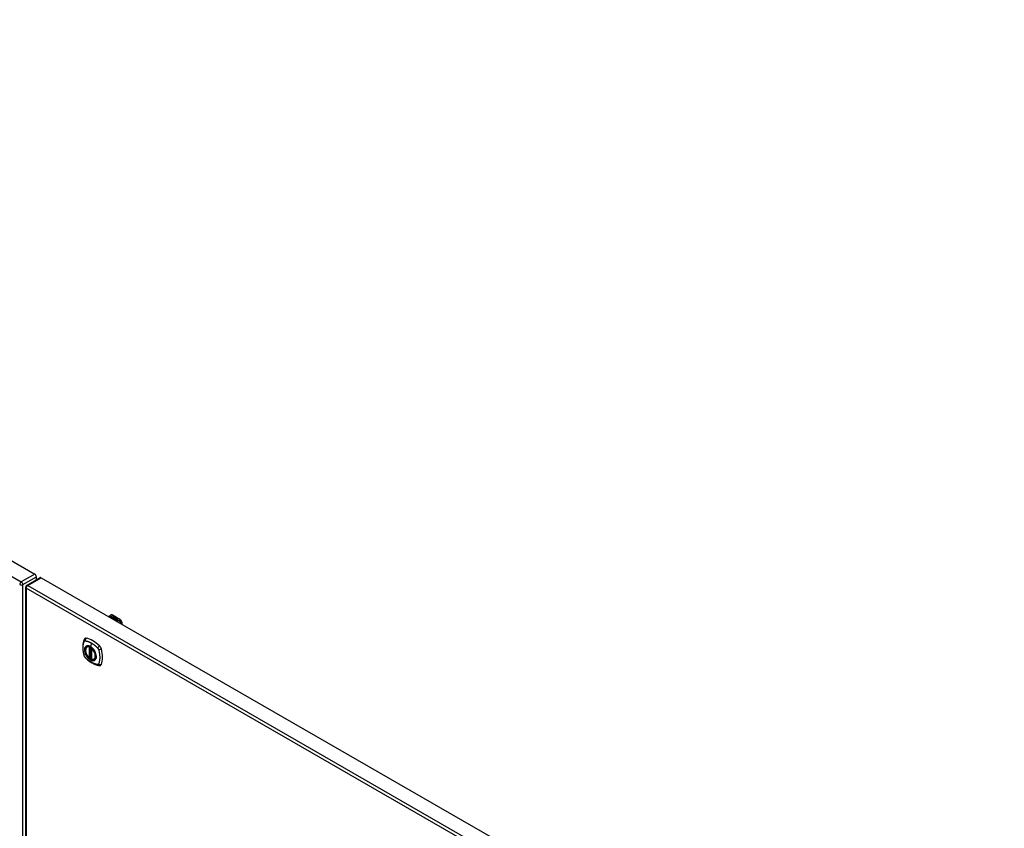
# Model space of a CAD drawing. Header units: inches. Extents: x 17 to 570, y 51 to 268.
# Tile 216 of 216: x 526 to 569, y 232 to 267. Entities that reach past the tile are written whole.
import ezdxf

# ---------------------------------------------------------------- set-up
doc = ezdxf.new("R2010")
doc.units = ezdxf.units.IN
doc.header["$MEASUREMENT"] = 0
doc.layers.add('Visible Edges(ANSI)', color=7, linetype='Continuous', lineweight=25)
doc.layers.add('Visible Tangent Edges(ANSI)', color=7, linetype='Continuous', lineweight=25)

msp = doc.modelspace()

# ---------------------------------------------------------------- linework, layer by layer
at = {"layer": 'Visible Edges(ANSI)'}
for p, q in [((484.708, 267.449), (526.855, 243.178)), ((526.495, 242.682), (527.085, 243.022)), ((526.925, 242.93), (526.925, 243.057)), ((527.134, 243.017), (569.282, 218.746)), ((526.445, 242.596), (526.445, 206.853)), ((530.133, 241.357), (530.173, 241.38)), ((530.264, 241.284), (530.302, 241.305)), ((530.302, 241.304), (530.266, 241.283)), ((530.316, 241.298), (530.278, 241.276)), ((530.28, 241.274), (530.318, 241.296)), ((530.318, 241.295), (530.282, 241.274)), ((530.291, 241.373), (530.555, 241.22)), ((530.292, 241.324), (530.311, 241.332)), ((530.311, 241.33), (530.292, 241.323)), ((530.337, 241.291), (530.294, 241.266)), ((530.295, 241.317), (530.295, 241.316)), ((530.296, 241.265), (530.343, 241.292)), ((530.317, 241.328), (530.298, 241.32)), ((530.341, 241.289), (530.298, 241.264)), ((530.302, 241.305), (530.302, 241.304)), ((530.304, 241.315), (530.304, 241.313)), ((530.304, 241.313), (530.304, 241.311)), ((530.314, 241.302), (530.31, 241.301)), ((530.31, 241.301), (530.316, 241.298)), ((530.31, 241.301), (530.31, 241.299)), ((530.315, 241.297), (530.31, 241.299)), ((530.311, 241.332), (530.317, 241.328)), ((530.311, 241.332), (530.311, 241.33)), ((530.316, 241.327), (530.311, 241.33)), ((530.311, 241.308), (530.311, 241.307)), ((530.314, 241.318), (530.327, 241.323)), ((530.327, 241.321), (530.314, 241.316)), ((530.333, 241.319), (530.314, 241.311)), ((530.314, 241.318), (530.314, 241.316)), ((530.314, 241.301), (530.318, 241.303)), ((530.319, 241.298), (530.314, 241.301)), ((530.318, 241.301), (530.315, 241.3)), ((530.318, 241.303), (530.317, 241.304)), ((530.318, 241.303), (530.318, 241.301)), ((530.318, 241.296), (530.329, 241.29)), ((530.318, 241.296), (530.318, 241.295)), ((530.329, 241.289), (530.318, 241.295)), ((530.349, 241.31), (530.319, 241.298)), ((530.322, 241.296), (530.346, 241.297)), ((530.329, 241.292), (530.322, 241.296)), ((530.346, 241.295), (530.324, 241.295)), ((530.327, 241.323), (530.333, 241.319)), ((530.327, 241.323), (530.327, 241.321)), ((530.332, 241.318), (530.327, 241.321)), ((530.344, 241.293), (530.329, 241.292)), ((530.329, 241.29), (530.337, 241.291)), ((530.329, 241.29), (530.329, 241.289)), ((530.334, 241.289), (530.329, 241.289)), ((530.33, 241.308), (530.343, 241.313)), ((530.343, 241.312), (530.33, 241.307)), ((530.343, 241.292), (530.338, 241.285)), ((530.34, 241.285), (530.345, 241.292)), ((530.345, 241.291), (530.341, 241.285)), ((530.343, 241.313), (530.349, 241.31)), ((530.343, 241.313), (530.343, 241.312)), ((530.348, 241.309), (530.343, 241.312)), ((530.345, 241.292), (530.344, 241.293)), ((530.345, 241.292), (530.345, 241.291)), ((530.346, 241.297), (530.352, 241.308)), ((530.352, 241.306), (530.346, 241.295)), ((530.346, 241.297), (530.346, 241.295)), ((530.354, 241.292), (530.348, 241.281)), ((530.352, 241.308), (530.36, 241.304)), ((530.352, 241.308), (530.352, 241.306)), ((530.359, 241.302), (530.352, 241.306)), ((530.36, 241.304), (530.354, 241.296)), ((530.354, 241.296), (530.356, 241.296)), ((530.354, 241.296), (530.354, 241.295)), ((530.356, 241.294), (530.354, 241.295)), ((530.379, 241.293), (530.354, 241.292)), ((530.356, 241.296), (530.371, 241.297)), ((530.371, 241.296), (530.356, 241.294)), ((530.356, 241.296), (530.356, 241.294)), ((530.367, 241.287), (530.367, 241.285)), ((530.367, 241.287), (530.384, 241.277)), ((530.371, 241.297), (530.379, 241.293)), ((530.371, 241.297), (530.371, 241.296)), ((530.376, 241.293), (530.371, 241.296)), ((530.376, 241.288), (530.38, 241.291)), ((530.38, 241.289), (530.378, 241.288)), ((530.38, 241.291), (530.38, 241.289)), ((530.278, 241.276), (530.264, 241.284)), ((530.294, 241.266), (530.28, 241.274)), ((530.328, 241.247), (530.296, 241.265)), ((530.348, 241.279), (530.311, 241.257)), ((530.311, 241.257), (530.351, 241.261)), ((530.311, 241.257), (530.311, 241.257)), ((530.351, 241.259), (530.312, 241.256)), ((530.347, 241.25), (530.328, 241.247)), ((530.338, 241.285), (530.348, 241.279)), ((530.338, 241.285), (530.338, 241.284)), ((530.347, 241.278), (530.338, 241.284)), ((530.348, 241.281), (530.34, 241.285)), ((530.343, 241.239), (530.347, 241.25)), ((530.347, 241.249), (530.343, 241.238)), ((530.406, 241.202), (530.343, 241.239)), ((530.347, 241.25), (530.347, 241.249)), ((530.351, 241.261), (530.356, 241.275)), ((530.356, 241.273), (530.351, 241.259)), ((530.351, 241.261), (530.351, 241.259)), ((530.356, 241.275), (530.356, 241.273)), ((530.367, 241.254), (530.359, 241.229)), ((530.359, 241.229), (530.374, 241.238)), ((530.359, 241.229), (530.359, 241.229)), ((530.374, 241.236), (530.36, 241.228)), ((530.363, 241.278), (530.363, 241.276)), ((530.384, 241.275), (530.367, 241.285)), ((530.39, 241.256), (530.367, 241.254)), ((530.379, 241.275), (530.368, 241.281)), ((530.373, 241.269), (530.371, 241.264)), ((530.371, 241.264), (530.407, 241.267)), ((530.404, 241.265), (530.371, 241.262)), ((530.371, 241.264), (530.371, 241.262)), ((530.374, 241.238), (530.421, 241.211)), ((530.374, 241.238), (530.374, 241.236)), ((530.419, 241.21), (530.374, 241.236)), ((530.376, 241.239), (530.391, 241.248)), ((530.423, 241.212), (530.376, 241.239)), ((530.391, 241.246), (530.378, 241.238)), ((530.379, 241.275), (530.379, 241.273)), ((530.384, 241.277), (530.384, 241.275)), ((530.407, 241.257), (530.386, 241.253)), ((530.386, 241.253), (530.39, 241.256)), ((530.388, 241.28), (530.388, 241.278)), ((530.39, 241.254), (530.388, 241.253)), ((530.39, 241.256), (530.39, 241.254)), ((530.391, 241.248), (530.438, 241.221)), ((530.391, 241.248), (530.391, 241.246)), ((530.436, 241.22), (530.391, 241.246)), ((530.393, 241.249), (530.407, 241.257)), ((530.44, 241.222), (530.393, 241.249)), ((530.407, 241.255), (530.395, 241.248)), ((530.407, 241.267), (530.401, 241.263)), ((530.401, 241.263), (530.444, 241.263)), ((530.401, 241.263), (530.401, 241.261)), ((530.434, 241.262), (530.401, 241.261)), ((530.421, 241.211), (530.406, 241.202)), ((530.407, 241.257), (530.407, 241.255)), ((530.444, 241.263), (530.409, 241.257)), ((530.409, 241.257), (530.455, 241.231)), ((530.409, 241.257), (530.409, 241.255)), ((530.454, 241.23), (530.409, 241.255)), ((530.438, 241.221), (530.423, 241.212)), ((530.455, 241.231), (530.44, 241.222)), ((530.686, 240.972), (530.686, 240.993)), ((529.144, 239.991), (529.155, 239.997)), ((529.339, 239.93), (529.339, 239.452)), ((529.27, 239.507), (529.256, 239.499)), ((529.285, 239.505), (529.283, 239.506)), ((529.339, 239.527), (529.298, 239.504)), ((529.457, 239.449), (529.467, 239.455))]:
    msp.add_line(p, q, dxfattribs=at)
at = {"layer": 'Visible Edges(ANSI)', "flags": 128}
for points in [[(530.091, 241.315), (530.099, 241.327), (530.109, 241.339), (530.12, 241.349), (530.133, 241.357)], [(530.291, 241.373), (530.276, 241.38), (530.262, 241.386), (530.247, 241.39), (530.232, 241.393), (530.217, 241.393), (530.202, 241.391), (530.187, 241.387), (530.173, 241.38)], [(530.686, 240.993), (530.685, 241.01), (530.683, 241.026), (530.68, 241.042), (530.676, 241.059), (530.671, 241.075), (530.664, 241.091), (530.657, 241.107), (530.648, 241.123), (530.639, 241.138), (530.629, 241.152), (530.618, 241.166), (530.607, 241.179), (530.594, 241.191), (530.582, 241.202), (530.569, 241.212), (530.555, 241.22)], [(529.01, 240.3), (529.003, 240.279), (528.996, 240.259), (528.991, 240.24), (528.986, 240.222), (528.982, 240.203), (528.978, 240.184), (528.97, 240.144), (528.965, 240.103), (528.961, 240.061), (528.958, 240.019), (528.957, 239.976), (528.958, 239.932), (528.961, 239.888), (528.965, 239.844), (528.97, 239.799), (528.977, 239.754), (528.985, 239.708), (528.995, 239.662), (529, 239.639), (529.003, 239.628), (529.007, 239.614)], [(529.048, 240.357), (529.035, 240.343), (529.025, 240.329), (529.017, 240.314), (529.01, 240.3)], [(529.007, 239.614), (529.011, 239.6), (529.017, 239.587), (529.023, 239.574), (529.029, 239.562), (529.036, 239.55), (529.044, 239.539), (529.053, 239.528), (529.063, 239.517)], [(529.243, 239.501), (529.229, 239.513), (529.215, 239.527), (529.202, 239.541), (529.189, 239.556), (529.176, 239.571), (529.164, 239.588), (529.153, 239.605), (529.142, 239.622), (529.132, 239.64), (529.123, 239.658), (529.114, 239.676), (529.107, 239.695), (529.1, 239.713), (529.093, 239.732), (529.088, 239.751), (529.084, 239.769), (529.08, 239.788), (529.078, 239.806), (529.076, 239.823), (529.076, 239.841), (529.076, 239.857), (529.077, 239.874), (529.08, 239.889), (529.083, 239.904), (529.087, 239.918), (529.093, 239.932), (529.099, 239.944), (529.106, 239.956), (529.114, 239.966), (529.123, 239.976), (529.133, 239.984), (529.144, 239.991)], [(529.398, 239.91), (529.417, 239.888), (529.434, 239.864), (529.451, 239.84), (529.466, 239.815), (529.48, 239.789), (529.493, 239.763), (529.504, 239.736), (529.514, 239.709)], [(529.063, 239.517), (529.073, 239.507), (529.082, 239.498), (529.099, 239.482), (529.134, 239.451), (529.169, 239.421), (529.205, 239.393), (529.241, 239.365), (529.278, 239.34), (529.315, 239.316), (529.352, 239.294), (529.389, 239.273), (529.427, 239.254), (529.465, 239.237), (529.503, 239.221), (529.541, 239.208), (529.58, 239.196), (529.618, 239.186), (529.637, 239.182), (529.647, 239.18), (529.658, 239.178)], [(529.283, 239.506), (529.28, 239.508), (529.277, 239.509), (529.273, 239.508), (529.27, 239.507)], [(529.457, 239.449), (529.445, 239.443), (529.432, 239.438), (529.419, 239.435), (529.405, 239.433), (529.391, 239.433), (529.377, 239.434), (529.362, 239.437), (529.347, 239.44)], [(529.658, 239.178), (529.674, 239.176), (529.69, 239.176), (529.708, 239.178), (529.726, 239.183)]]:
    msp.add_lwpolyline(points, dxfattribs=at)
at = {"layer": 'Visible Edges(ANSI)'}
for centre, radius, start, end in [((526.544, 242.596), 0.099, 119.936, 180), ((529.351, 239.93), 0.0118, 137.2248, 180), ((529.25, 239.509), 0.0118, 229.4263, 299.936), ((529.292, 239.514), 0.0118, 232.2158, 299.936), ((529.351, 239.452), 0.0118, 180, 253.542)]:
    msp.add_arc(centre, radius, start, end, dxfattribs=at)
for centre, major_axis, ratio, start_param, end_param in [((526.855, 243.097), (-0.0494, 0.0858), 0.578093, 3.928925, 5.499721), ((527.134, 242.936), (-0.0494, 0.0858), 0.578093, 5.499721, 6.283185), ((530.292, 241.318), (-0.007, 0), 0.575862, 5.820233, 7.062977), ((530.303, 241.315), (0.0192, 0), 0.575862, 2.164208, 2.67864), ((530.303, 241.313), (-0.0192, 0), 0.575862, 5.305801, 5.820233), ((530.292, 241.317), (-0.007, 0), 0.575862, 5.820233, 6.078955), ((530.298, 241.322), (-0.0164, 0), 0.575862, 0.779792, 1.90155), ((530.303, 241.317), (-0.0082, 0), 0.575862, 5.323118, 5.90879), ((530.299, 241.317), (-0.004, 0), 0.575862, 5.90879, 7.175095), ((530.299, 241.316), (-0.004, 0), 0.575862, 0, 0.89191), ((530.302, 241.319), (0.0084, 0), 0.575862, 4.033503, 4.932446), ((530.302, 241.318), (-0.0084, 0), 0.575862, 0.89191, 1.767313), ((530.307, 241.309), (-0.00676, 0), 0.575862, 5.794367, 7.059467), ((530.307, 241.308), (-0.00676, 0), 0.575862, 5.794367, 6.071487), ((530.318, 241.306), (0.0192, 0), 0.575862, 2.419321, 2.652775), ((530.318, 241.304), (-0.0192, 0), 0.575862, 5.560914, 5.794367), ((530.314, 241.313), (-0.016, 0), 0.575862, 0.776281, 1.787416), ((530.313, 241.312), (0.016, 0), 0.575862, 3.905964, 4.740051), ((530.313, 241.31), (-0.016, 0), 0.575862, 0.764371, 1.402544), ((530.296, 241.332), (0.031, 0), 0.575862, 4.949028, 5.337665), ((530.296, 241.33), (-0.031, 0), 0.575862, 1.80809, 2.196072), ((530.315, 241.308), (-0.004, 0), 0.575862, 5.908937, 7.173827), ((530.319, 241.307), (-0.0082, 0), 0.575862, 5.323254, 5.908937), ((530.315, 241.307), (-0.004, 0), 0.575862, 0, 0.890642), ((530.318, 241.31), (0.0084, 0), 0.575862, 4.032234, 4.932287), ((530.318, 241.309), (-0.0084, 0), 0.575862, 0.890642, 1.484281), ((530.318, 241.309), (-0.0084, 0), 0.575862, 1.514337, 1.790695), ((530.313, 241.323), (0.031, 0), 0.575862, 4.932287, 5.323254), ((530.313, 241.321), (-0.031, 0), 0.575862, 1.790695, 2.181662), ((530.374, 241.277), (-0.0188, 0), 0.575862, 5.081623, 5.913952), ((530.368, 241.277), (0.0205, 0), 0.575862, 0.343453, 1.17916), ((530.361, 241.27), (0.0405, 0), 0.575862, 0.638101, 1.087938), ((530.361, 241.268), (-0.0405, 0), 0.575862, 3.779694, 4.229531), ((530.366, 241.278), (-0.0101, 0), 0.575862, 5.913952, 6.982716), ((530.374, 241.275), (-0.0188, 0), 0.575862, 5.081623, 5.913952), ((530.366, 241.277), (-0.0101, 0), 0.575862, 5.913952, 6.142632), ((530.374, 241.281), (0.022, 0), 0.575862, 3.701478, 4.680599), ((530.374, 241.28), (-0.022, 0), 0.575862, 0.559885, 1.507168), ((530.374, 241.281), (-0.0199, 0), 0.575862, 0.617996, 1.556283), ((530.37, 241.278), (-0.00637, 0), 0.575862, 4.999578, 6.390788), ((530.371, 241.278), (-0.0073, 0), 0.575862, 0.107602, 1.123637), ((530.37, 241.276), (-0.00637, 0), 0.575862, 0, 0.107602), ((530.371, 241.276), (-0.0073, 0), 0.575862, 0.107602, 1.123637), ((530.372, 241.28), (0.0112, 0), 0.575862, 4.26523, 5.375571), ((530.372, 241.278), (0.0112, 0), 0.575862, 4.26523, 5.375571), ((530.374, 241.285), (-0.0265, 0), 0.575862, 1.556283, 2.296236), ((530.381, 241.28), (0.0064, 0), 0.575862, 5.210263, 6.626638), ((530.381, 241.278), (0.0064, 0), 0.575862, 5.210263, 6.283185), ((530.383, 241.279), (0.0132, 0), 0.575862, 5.437829, 6.921287), ((530.383, 241.278), (0.0132, 0), 0.575862, 0.108138, 0.638101), ((529.147, 240.211), (-0.088, 0.154), 0.578093, 5.827357, 6.408431), ((529.293, 239.716), (0.157, -0.273), 0.578093, 2.362013, 7.062765), ((529.398, 239.213), (-0.639, 1.109), 0.578093, 5.172085, 5.827357), ((529.649, 239.922), (0.088, -0.154), 0.578093, 1.114968, 2.030492), ((528.911, 240.057), (-0.639, 1.109), 0.578093, 3.601288, 4.256561), ((529.649, 239.342), (0.088, -0.154), 0.578093, 6.157956, 6.742881)]:
    msp.add_ellipse(centre, major_axis=major_axis, ratio=ratio, start_param=start_param, end_param=end_param, dxfattribs=at)
msp.add_ellipse((529.29, 239.714), major_axis=(-0.16, 0.277), ratio=0.578093, dxfattribs=at)
at = {"layer": 'Visible Tangent Edges(ANSI)'}
for p, q in [((484.118, 267.109), (526.265, 242.838)), ((526.855, 243.178), (526.265, 242.838)), ((526.335, 242.717), (526.925, 243.057)), ((526.544, 242.677), (527.134, 243.017)), ((526.335, 206.974), (526.335, 242.717)), ((526.544, 242.677), (568.691, 218.406)), ((568.621, 218.285), (526.474, 242.556)), ((526.474, 242.556), (526.474, 206.813)), ((530.163, 241.309), (530.271, 241.371)), ((530.271, 241.371), (530.535, 241.219)), ((530.285, 241.32), (530.285, 241.318)), ((530.292, 241.324), (530.292, 241.323)), ((530.297, 241.316), (530.297, 241.314)), ((530.301, 241.311), (530.301, 241.309)), ((530.312, 241.307), (530.312, 241.305)), ((530.319, 241.306), (530.319, 241.304)), ((530.33, 241.308), (530.33, 241.307)), ((530.356, 241.281), (530.356, 241.279)), ((530.363, 241.277), (530.363, 241.276)), ((530.368, 241.274), (530.368, 241.272)), ((530.394, 241.284), (530.394, 241.282)), ((530.535, 241.219), (530.428, 241.157)), ((529.333, 240.161), (529.289, 240.005)), ((529.242, 239.983), (529.242, 239.505)), ((529.259, 239.983), (529.266, 239.987)), ((529.259, 239.505), (529.259, 239.983)), ((529.27, 239.985), (529.27, 239.511)), ((529.285, 239.512), (529.285, 239.978)), ((529.3, 239.509), (529.3, 239.969)), ((529.342, 239.447), (529.342, 239.925)), ((529.27, 239.511), (529.259, 239.505)), ((529.339, 239.531), (529.3, 239.509))]:
    msp.add_line(p, q, dxfattribs=at)
at = {"layer": 'Visible Tangent Edges(ANSI)', "flags": 128}
for points in [[(530.148, 241.327), (530.146, 241.327), (530.144, 241.327), (530.142, 241.327), (530.14, 241.327), (530.138, 241.326), (530.136, 241.326), (530.134, 241.326), (530.132, 241.325), (530.129, 241.325), (530.127, 241.324), (530.125, 241.323), (530.123, 241.323), (530.121, 241.322), (530.119, 241.321), (530.117, 241.32), (530.115, 241.319), (530.113, 241.318), (530.111, 241.317), (530.109, 241.316), (530.107, 241.315), (530.106, 241.314), (530.104, 241.312), (530.102, 241.311), (530.1, 241.309)], [(530.163, 241.309), (530.162, 241.308), (530.161, 241.308), (530.16, 241.308), (530.158, 241.307), (530.157, 241.306), (530.156, 241.306), (530.154, 241.305), (530.153, 241.305), (530.152, 241.304), (530.15, 241.303), (530.149, 241.303), (530.148, 241.302), (530.147, 241.301), (530.145, 241.3), (530.144, 241.3), (530.143, 241.299), (530.141, 241.298), (530.14, 241.297), (530.139, 241.296), (530.137, 241.295), (530.136, 241.294), (530.135, 241.293), (530.134, 241.292), (530.132, 241.291)], [(530.148, 241.327), (530.148, 241.33), (530.148, 241.332), (530.148, 241.334), (530.147, 241.337), (530.147, 241.339), (530.147, 241.341), (530.146, 241.343), (530.146, 241.345), (530.145, 241.346), (530.145, 241.348), (530.144, 241.35), (530.144, 241.351), (530.143, 241.353), (530.143, 241.354), (530.142, 241.355), (530.141, 241.356), (530.14, 241.357), (530.139, 241.358), (530.138, 241.358), (530.137, 241.358), (530.136, 241.359), (530.135, 241.358), (530.134, 241.358), (530.133, 241.357)], [(530.163, 241.309), (530.162, 241.31), (530.161, 241.311), (530.16, 241.312), (530.159, 241.313), (530.158, 241.313), (530.157, 241.314), (530.156, 241.315), (530.155, 241.316), (530.154, 241.317), (530.154, 241.318), (530.153, 241.319), (530.152, 241.319), (530.152, 241.32), (530.151, 241.321), (530.151, 241.322), (530.15, 241.322), (530.15, 241.323), (530.15, 241.323), (530.149, 241.324), (530.149, 241.325), (530.149, 241.325), (530.149, 241.326), (530.149, 241.327), (530.148, 241.327)], [(530.174, 241.302), (530.173, 241.302), (530.172, 241.301), (530.171, 241.3), (530.17, 241.3), (530.17, 241.299), (530.169, 241.298), (530.168, 241.297), (530.167, 241.296), (530.166, 241.295), (530.165, 241.294), (530.165, 241.293), (530.164, 241.292), (530.163, 241.291), (530.162, 241.29), (530.161, 241.289), (530.16, 241.288), (530.159, 241.287), (530.159, 241.286), (530.158, 241.285), (530.157, 241.284), (530.156, 241.282), (530.155, 241.281), (530.154, 241.28), (530.154, 241.279)], [(530.174, 241.302), (530.173, 241.303), (530.173, 241.303), (530.172, 241.303), (530.172, 241.303), (530.171, 241.303), (530.171, 241.304), (530.17, 241.304), (530.17, 241.304), (530.169, 241.304), (530.169, 241.305), (530.169, 241.305), (530.168, 241.305), (530.168, 241.306), (530.167, 241.306), (530.167, 241.306), (530.166, 241.306), (530.166, 241.307), (530.166, 241.307), (530.165, 241.307), (530.165, 241.308), (530.164, 241.308), (530.164, 241.308), (530.164, 241.309), (530.163, 241.309)], [(530.416, 241.163), (530.408, 241.169), (530.4, 241.176), (530.392, 241.183), (530.383, 241.19), (530.375, 241.196), (530.366, 241.203), (530.357, 241.209), (530.347, 241.216), (530.338, 241.222), (530.328, 241.228), (530.318, 241.234), (530.308, 241.24), (530.298, 241.246), (530.287, 241.251), (530.277, 241.257), (530.266, 241.263), (530.255, 241.268), (530.244, 241.273), (530.232, 241.278), (530.221, 241.283), (530.209, 241.288), (530.198, 241.293), (530.186, 241.298), (530.174, 241.302)], [(530.416, 241.163), (530.415, 241.162), (530.414, 241.162), (530.413, 241.161), (530.412, 241.161), (530.411, 241.16), (530.409, 241.159), (530.408, 241.159), (530.407, 241.158), (530.406, 241.157), (530.404, 241.157), (530.403, 241.156), (530.402, 241.155), (530.401, 241.154), (530.4, 241.154), (530.398, 241.153), (530.397, 241.152), (530.396, 241.151), (530.395, 241.15), (530.393, 241.149), (530.392, 241.148), (530.391, 241.147), (530.39, 241.146), (530.388, 241.145), (530.387, 241.144)], [(530.428, 241.157), (530.427, 241.156), (530.426, 241.155), (530.426, 241.154), (530.425, 241.154), (530.424, 241.153), (530.423, 241.152), (530.422, 241.151), (530.422, 241.15), (530.421, 241.149), (530.42, 241.148), (530.419, 241.147), (530.419, 241.146), (530.418, 241.145), (530.417, 241.144), (530.416, 241.143), (530.415, 241.142), (530.414, 241.14), (530.414, 241.139), (530.413, 241.138), (530.412, 241.137), (530.411, 241.136), (530.41, 241.134), (530.41, 241.133), (530.409, 241.132)], [(530.428, 241.157), (530.427, 241.157), (530.427, 241.157), (530.426, 241.157), (530.425, 241.157), (530.425, 241.158), (530.424, 241.158), (530.424, 241.158), (530.423, 241.158), (530.423, 241.159), (530.422, 241.159), (530.422, 241.159), (530.421, 241.159), (530.421, 241.16), (530.42, 241.16), (530.42, 241.16), (530.42, 241.16), (530.419, 241.161), (530.419, 241.161), (530.418, 241.161), (530.418, 241.161), (530.418, 241.162), (530.417, 241.162), (530.417, 241.162), (530.416, 241.163)], [(530.464, 241.145), (530.463, 241.145), (530.462, 241.146), (530.46, 241.146), (530.459, 241.146), (530.458, 241.147), (530.456, 241.147), (530.455, 241.147), (530.454, 241.148), (530.452, 241.148), (530.451, 241.148), (530.449, 241.149), (530.448, 241.149), (530.446, 241.15), (530.444, 241.15), (530.443, 241.151), (530.441, 241.152), (530.439, 241.152), (530.438, 241.153), (530.436, 241.153), (530.434, 241.154), (530.433, 241.155), (530.431, 241.155), (530.429, 241.156), (530.428, 241.157)], [(530.65, 240.993), (530.647, 241.007), (530.643, 241.021), (530.638, 241.034), (530.631, 241.046), (530.624, 241.057), (530.617, 241.068), (530.609, 241.077), (530.601, 241.085), (530.592, 241.093), (530.584, 241.1), (530.575, 241.106), (530.567, 241.112), (530.558, 241.116), (530.549, 241.121), (530.541, 241.125), (530.532, 241.128), (530.524, 241.131), (530.515, 241.134), (530.507, 241.137), (530.498, 241.139), (530.49, 241.141), (530.482, 241.142), (530.473, 241.144), (530.464, 241.145)], [(530.464, 241.145), (530.465, 241.144), (530.465, 241.142), (530.466, 241.141), (530.466, 241.139), (530.466, 241.137), (530.467, 241.135), (530.467, 241.134), (530.467, 241.132), (530.468, 241.13), (530.468, 241.128), (530.468, 241.126), (530.468, 241.124), (530.469, 241.122), (530.469, 241.12), (530.469, 241.118), (530.469, 241.115), (530.469, 241.113), (530.469, 241.111), (530.469, 241.109), (530.469, 241.106), (530.469, 241.104), (530.469, 241.102), (530.469, 241.099), (530.469, 241.097)], [(529.021, 239.599), (529.011, 239.632), (529.004, 239.662), (528.997, 239.692), (528.991, 239.721), (528.985, 239.751), (528.981, 239.78), (528.977, 239.809), (528.973, 239.837), (528.971, 239.866), (528.969, 239.894), (528.968, 239.921), (528.967, 239.949), (528.968, 239.975), (528.969, 240.002), (528.971, 240.027), (528.973, 240.053), (528.977, 240.077), (528.981, 240.101), (528.985, 240.125), (528.991, 240.148), (528.997, 240.17), (529.004, 240.192), (529.011, 240.213), (529.021, 240.235)], [(529.021, 240.235), (529.021, 240.236), (529.022, 240.236), (529.022, 240.237), (529.023, 240.238), (529.023, 240.239), (529.024, 240.24), (529.024, 240.24), (529.025, 240.241), (529.025, 240.242), (529.026, 240.243), (529.027, 240.243), (529.027, 240.244), (529.028, 240.245), (529.029, 240.245), (529.029, 240.246), (529.03, 240.247), (529.031, 240.247), (529.031, 240.248), (529.032, 240.248), (529.033, 240.249), (529.033, 240.249), (529.034, 240.25), (529.035, 240.25), (529.036, 240.251)], [(529.036, 240.251), (529.036, 240.251), (529.037, 240.252), (529.038, 240.252), (529.039, 240.252), (529.04, 240.253), (529.041, 240.253), (529.041, 240.253), (529.042, 240.254), (529.043, 240.254), (529.044, 240.254), (529.045, 240.255), (529.046, 240.255), (529.047, 240.255), (529.047, 240.255), (529.048, 240.255), (529.049, 240.255), (529.05, 240.256), (529.051, 240.256), (529.052, 240.256), (529.053, 240.256), (529.054, 240.256), (529.055, 240.256), (529.056, 240.256), (529.057, 240.256)], [(529.094, 240.011), (529.086, 240.003), (529.077, 239.994), (529.07, 239.984), (529.063, 239.973), (529.057, 239.961), (529.051, 239.949), (529.047, 239.935), (529.043, 239.921), (529.04, 239.907), (529.038, 239.891), (529.037, 239.875), (529.037, 239.858), (529.037, 239.841), (529.038, 239.824), (529.04, 239.806), (529.043, 239.788), (529.047, 239.769), (529.052, 239.751), (529.057, 239.732), (529.063, 239.713), (529.07, 239.694), (529.077, 239.676), (529.086, 239.657), (529.094, 239.639)], [(529.514, 239.709), (529.532, 239.641), (529.538, 239.575), (529.534, 239.516), (529.517, 239.467), (529.491, 239.428), (529.455, 239.403), (529.412, 239.392), (529.363, 239.396), (529.31, 239.415), (529.257, 239.447), (529.205, 239.491), (529.156, 239.546), (529.115, 239.608), (529.081, 239.676), (529.057, 239.745), (529.043, 239.812), (529.041, 239.876), (529.05, 239.931), (529.07, 239.977), (529.1, 240.01), (529.139, 240.03), (529.185, 240.035), (529.236, 240.025), (529.289, 240.001)], [(529.057, 240.256), (529.07, 240.255), (529.081, 240.253), (529.092, 240.252), (529.103, 240.249), (529.114, 240.247), (529.125, 240.245), (529.136, 240.242), (529.148, 240.239), (529.159, 240.236), (529.17, 240.232), (529.182, 240.229), (529.193, 240.225), (529.205, 240.221), (529.216, 240.216), (529.228, 240.212), (529.239, 240.207), (529.251, 240.202), (529.263, 240.197), (529.274, 240.192), (529.286, 240.186), (529.298, 240.18), (529.309, 240.174), (529.321, 240.167), (529.333, 240.161)], [(529.128, 240.03), (529.126, 240.03), (529.125, 240.029), (529.123, 240.028), (529.122, 240.028), (529.12, 240.027), (529.119, 240.026), (529.117, 240.026), (529.116, 240.025), (529.114, 240.024), (529.113, 240.023), (529.112, 240.023), (529.11, 240.022), (529.109, 240.021), (529.108, 240.02), (529.106, 240.019), (529.105, 240.018), (529.103, 240.018), (529.102, 240.017), (529.101, 240.016), (529.1, 240.015), (529.098, 240.014), (529.097, 240.013), (529.096, 240.012), (529.094, 240.011)], [(529.289, 240.005), (529.282, 240.009), (529.274, 240.013), (529.267, 240.016), (529.26, 240.02), (529.253, 240.023), (529.245, 240.026), (529.238, 240.028), (529.231, 240.03), (529.224, 240.032), (529.217, 240.034), (529.21, 240.036), (529.203, 240.037), (529.196, 240.038), (529.19, 240.038), (529.183, 240.039), (529.176, 240.039), (529.17, 240.039), (529.164, 240.038), (529.157, 240.038), (529.151, 240.037), (529.145, 240.035), (529.139, 240.034), (529.133, 240.032), (529.128, 240.03)], [(529.45, 239.845), (529.444, 239.853), (529.438, 239.862), (529.432, 239.87), (529.426, 239.878), (529.42, 239.886), (529.414, 239.894), (529.407, 239.902), (529.401, 239.91), (529.394, 239.917), (529.388, 239.924), (529.381, 239.931), (529.374, 239.938), (529.367, 239.945), (529.361, 239.952), (529.354, 239.958), (529.347, 239.964), (529.339, 239.97), (529.332, 239.976), (529.325, 239.981), (529.318, 239.986), (529.311, 239.991), (529.303, 239.996), (529.296, 240.001), (529.289, 240.005)], [(529.289, 240.001), (529.294, 239.999), (529.299, 239.996), (529.303, 239.993), (529.308, 239.99), (529.313, 239.987), (529.317, 239.983), (529.322, 239.98), (529.327, 239.977), (529.331, 239.973), (529.336, 239.969), (529.341, 239.966), (529.345, 239.962), (529.35, 239.958), (529.354, 239.954), (529.359, 239.95), (529.363, 239.946), (529.368, 239.941), (529.372, 239.937), (529.377, 239.933), (529.381, 239.928), (529.385, 239.924), (529.39, 239.919), (529.394, 239.914), (529.398, 239.91)], [(529.333, 240.161), (529.344, 240.154), (529.356, 240.147), (529.368, 240.14), (529.379, 240.132), (529.391, 240.124), (529.403, 240.116), (529.414, 240.108), (529.426, 240.1), (529.437, 240.091), (529.449, 240.083), (529.46, 240.074), (529.471, 240.065), (529.483, 240.055), (529.494, 240.046), (529.505, 240.036), (529.517, 240.026), (529.528, 240.016), (529.539, 240.006), (529.55, 239.996), (529.561, 239.986), (529.572, 239.975), (529.583, 239.964), (529.594, 239.953), (529.606, 239.939)], [(529.057, 239.536), (529.055, 239.539), (529.053, 239.541), (529.051, 239.543), (529.049, 239.546), (529.047, 239.548), (529.046, 239.551), (529.044, 239.553), (529.042, 239.556), (529.041, 239.558), (529.039, 239.561), (529.037, 239.563), (529.036, 239.566), (529.034, 239.569), (529.033, 239.571), (529.031, 239.574), (529.03, 239.577), (529.029, 239.58), (529.027, 239.582), (529.026, 239.585), (529.025, 239.588), (529.024, 239.591), (529.023, 239.594), (529.022, 239.596), (529.021, 239.599)], [(529.094, 239.639), (529.096, 239.636), (529.097, 239.634), (529.098, 239.631), (529.1, 239.629), (529.101, 239.627), (529.102, 239.624), (529.103, 239.622), (529.105, 239.619), (529.106, 239.617), (529.108, 239.614), (529.109, 239.612), (529.11, 239.61), (529.112, 239.607), (529.113, 239.605), (529.114, 239.602), (529.116, 239.6), (529.117, 239.598), (529.119, 239.595), (529.12, 239.593), (529.122, 239.591), (529.123, 239.588), (529.125, 239.586), (529.126, 239.584), (529.128, 239.581)], [(529.128, 239.581), (529.139, 239.564), (529.151, 239.548), (529.164, 239.532), (529.176, 239.517), (529.19, 239.502), (529.203, 239.488), (529.217, 239.475), (529.231, 239.462), (529.245, 239.451), (529.26, 239.44), (529.274, 239.43), (529.289, 239.421), (529.304, 239.413), (529.318, 239.407), (529.332, 239.401), (529.347, 239.396), (529.361, 239.392), (529.374, 239.389), (529.388, 239.388), (529.401, 239.387), (529.414, 239.388), (529.426, 239.389), (529.438, 239.392), (529.45, 239.396)], [(529.483, 239.787), (529.482, 239.79), (529.48, 239.792), (529.479, 239.795), (529.478, 239.797), (529.476, 239.8), (529.475, 239.802), (529.474, 239.804), (529.472, 239.807), (529.471, 239.809), (529.47, 239.812), (529.468, 239.814), (529.467, 239.816), (529.466, 239.819), (529.464, 239.821), (529.463, 239.824), (529.461, 239.826), (529.46, 239.828), (529.458, 239.831), (529.457, 239.833), (529.455, 239.836), (529.454, 239.838), (529.453, 239.84), (529.451, 239.843), (529.45, 239.845)], [(529.483, 239.415), (529.492, 239.423), (529.5, 239.432), (529.508, 239.442), (529.515, 239.453), (529.521, 239.465), (529.526, 239.478), (529.531, 239.491), (529.534, 239.505), (529.537, 239.52), (529.539, 239.535), (529.541, 239.551), (529.541, 239.568), (529.541, 239.585), (529.54, 239.602), (529.537, 239.62), (529.534, 239.639), (529.531, 239.657), (529.526, 239.676), (529.521, 239.694), (529.515, 239.713), (529.508, 239.732), (529.5, 239.75), (529.492, 239.769), (529.483, 239.787)], [(529.606, 239.939), (529.608, 239.937), (529.61, 239.935), (529.612, 239.932), (529.614, 239.93), (529.616, 239.928), (529.618, 239.925), (529.62, 239.923), (529.621, 239.92), (529.623, 239.918), (529.625, 239.915), (529.626, 239.912), (529.628, 239.91), (529.629, 239.907), (529.631, 239.904), (529.632, 239.902), (529.634, 239.899), (529.635, 239.896), (529.636, 239.893), (529.637, 239.891), (529.639, 239.888), (529.64, 239.885), (529.641, 239.882), (529.642, 239.879), (529.643, 239.876)], [(529.643, 239.876), (529.653, 239.843), (529.66, 239.814), (529.667, 239.784), (529.673, 239.755), (529.679, 239.726), (529.684, 239.696), (529.688, 239.668), (529.692, 239.639), (529.694, 239.611), (529.696, 239.583), (529.698, 239.555), (529.698, 239.528), (529.698, 239.501), (529.696, 239.475), (529.694, 239.449), (529.692, 239.424), (529.688, 239.399), (529.684, 239.375), (529.679, 239.351), (529.673, 239.328), (529.667, 239.306), (529.66, 239.284), (529.653, 239.263), (529.643, 239.241)], [(529.606, 239.22), (529.583, 239.222), (529.561, 239.227), (529.539, 239.231), (529.517, 239.237), (529.494, 239.244), (529.472, 239.252), (529.449, 239.26), (529.426, 239.269), (529.403, 239.28), (529.38, 239.291), (529.356, 239.303), (529.333, 239.316), (529.31, 239.33), (529.286, 239.345), (529.263, 239.36), (529.24, 239.377), (529.216, 239.394), (529.193, 239.412), (529.17, 239.43), (529.148, 239.45), (529.125, 239.47), (529.103, 239.49), (529.081, 239.512), (529.057, 239.536)], [(529.27, 239.511), (529.27, 239.511), (529.27, 239.511), (529.27, 239.511), (529.27, 239.511), (529.27, 239.511), (529.27, 239.511), (529.27, 239.511), (529.27, 239.511), (529.27, 239.511), (529.27, 239.511), (529.27, 239.51), (529.27, 239.51), (529.27, 239.51), (529.27, 239.51), (529.27, 239.51), (529.27, 239.51), (529.27, 239.51), (529.27, 239.51), (529.27, 239.51), (529.27, 239.51), (529.27, 239.51), (529.27, 239.51), (529.27, 239.51), (529.27, 239.51)], [(529.27, 239.51), (529.27, 239.509), (529.27, 239.509), (529.27, 239.509), (529.27, 239.509), (529.27, 239.509), (529.27, 239.508), (529.27, 239.508), (529.27, 239.508), (529.27, 239.508), (529.27, 239.508), (529.27, 239.508), (529.27, 239.508), (529.27, 239.508), (529.27, 239.508), (529.27, 239.507), (529.27, 239.507), (529.27, 239.507), (529.27, 239.507), (529.27, 239.507), (529.27, 239.507), (529.27, 239.507), (529.27, 239.507), (529.27, 239.507), (529.27, 239.507)], [(529.27, 239.507), (529.27, 239.507), (529.27, 239.507), (529.27, 239.507), (529.27, 239.507), (529.27, 239.507), (529.27, 239.507), (529.27, 239.507), (529.27, 239.507), (529.27, 239.507), (529.27, 239.507), (529.27, 239.507), (529.27, 239.507), (529.27, 239.507), (529.27, 239.507), (529.27, 239.507), (529.27, 239.507), (529.27, 239.507), (529.27, 239.507), (529.27, 239.507), (529.27, 239.507), (529.27, 239.507), (529.27, 239.507), (529.27, 239.507), (529.27, 239.507)], [(529.283, 239.506), (529.283, 239.506), (529.283, 239.506), (529.283, 239.506), (529.283, 239.506), (529.283, 239.506), (529.283, 239.506), (529.283, 239.506), (529.283, 239.506), (529.283, 239.506), (529.283, 239.506), (529.283, 239.506), (529.284, 239.506), (529.284, 239.506), (529.284, 239.506), (529.284, 239.506), (529.284, 239.506), (529.284, 239.506), (529.284, 239.506), (529.284, 239.506), (529.284, 239.506), (529.284, 239.506), (529.284, 239.506), (529.284, 239.506), (529.284, 239.506)], [(529.284, 239.506), (529.284, 239.506), (529.284, 239.506), (529.284, 239.506), (529.284, 239.506), (529.284, 239.506), (529.284, 239.506), (529.284, 239.506), (529.284, 239.506), (529.284, 239.506), (529.284, 239.506), (529.285, 239.507), (529.285, 239.507), (529.285, 239.507), (529.285, 239.507), (529.285, 239.507), (529.285, 239.507), (529.285, 239.507), (529.285, 239.508), (529.285, 239.508), (529.285, 239.508), (529.285, 239.508), (529.285, 239.508), (529.285, 239.508), (529.285, 239.509)], [(529.285, 239.509), (529.285, 239.509), (529.285, 239.509), (529.285, 239.509), (529.285, 239.509), (529.285, 239.509), (529.285, 239.509), (529.285, 239.51), (529.285, 239.51), (529.285, 239.51), (529.285, 239.51), (529.285, 239.51), (529.285, 239.51), (529.285, 239.51), (529.285, 239.511), (529.285, 239.511), (529.285, 239.511), (529.285, 239.511), (529.285, 239.511), (529.285, 239.511), (529.285, 239.511), (529.285, 239.512), (529.285, 239.512), (529.285, 239.512), (529.285, 239.512)], [(529.45, 239.396), (529.451, 239.396), (529.452, 239.397), (529.454, 239.398), (529.455, 239.398), (529.457, 239.399), (529.458, 239.4), (529.46, 239.4), (529.461, 239.401), (529.463, 239.402), (529.464, 239.403), (529.465, 239.403), (529.467, 239.404), (529.468, 239.405), (529.47, 239.406), (529.471, 239.407), (529.472, 239.408), (529.474, 239.408), (529.475, 239.409), (529.476, 239.41), (529.478, 239.411), (529.479, 239.412), (529.48, 239.413), (529.482, 239.414), (529.483, 239.415)], [(529.643, 239.241), (529.642, 239.239), (529.641, 239.238), (529.64, 239.236), (529.639, 239.235), (529.638, 239.233), (529.636, 239.232), (529.635, 239.23), (529.634, 239.229), (529.632, 239.228), (529.631, 239.227), (529.629, 239.226), (529.628, 239.225), (529.626, 239.224), (529.625, 239.223), (529.623, 239.223), (529.621, 239.222), (529.62, 239.222), (529.618, 239.221), (529.616, 239.221), (529.614, 239.22), (529.612, 239.22), (529.61, 239.22), (529.608, 239.22), (529.606, 239.22)]]:
    msp.add_lwpolyline(points, dxfattribs=at)
at = {"layer": 'Visible Tangent Edges(ANSI)'}
for centre, major_axis, ratio, start_param, end_param in [((526.265, 242.757), (0.0494, 0.0858), 0.578093, 0.783464, 2.354261), ((526.265, 242.757), (-0.099, 0), 0.575862, 0.785398, 2.356194), ((526.265, 242.757), (-0.0494, 0.0858), 0.578093, 3.928925, 5.499721), ((526.544, 242.596), (-0.099, 0), 0.575862, 0, 0.785398), ((526.544, 242.596), (-0.0494, -0.0858), 0.578093, 3.925057, 5.495853), ((526.544, 242.596), (-0.0494, 0.0858), 0.578093, 5.499721, 6.283185), ((530.271, 241.21), (-0.098, 0.171), 0.578093, 5.499721, 6.283185), ((530.271, 241.339), (0.0196, 0.0341), 0.578093, 0, 0.783464), ((530.535, 241.186), (0.0196, 0.0341), 0.578093, 0, 0.783464), ((530.535, 241.058), (0.098, -0.171), 0.578093, 0.795218, 2.358128), ((530.647, 240.993), (0.0394, 0), 0.575862, 5.537379, 6.283185), ((529.121, 240.258), (-0.11, 0.042), 0.703309, 0, 0.764267), ((529.292, 239.715), (-0.173, 0.3), 0.578093, 5.049679, 10.658285), ((529.148, 240.274), (0.026, 0.115), 0.753973, 0.758368, 1.895638), ((529.292, 239.715), (-0.15, 0.261), 0.578093, 5.737686, 8.403348), ((529.3, 239.72), (-0.156, 0.271), 0.578093, 6.165882, 6.283185), ((529.25, 239.988), (-0.0033, -0.0113), 0.697548, 4.260322, 5.344494), ((529.292, 240.005), (-0.00246, -0.00426), 0.578093, 5.124962, 6.139355), ((529.677, 239.969), (0.0787, 0.0881), 0.342407, 1.057534, 2.194805), ((529.121, 239.646), (-0.114, -0.032), 0.388839, 0, 0.392668), ((529.25, 239.988), (-0.0118, 0), 0.575862, 0.785398, 2.356194), ((529.25, 239.988), (0.0059, -0.0102), 0.578093, 0.787332, 1.523057), ((529.351, 239.93), (-0.0118, 0), 0.575862, 0, 0.785398), ((529.351, 239.93), (0.00768, 0.00897), 0.426057, 1.534849, 2.448406), ((529.292, 239.715), (0.15, -0.261), 0.578093, 5.737686, 8.403348), ((529.704, 239.922), (0.116, 0.024), 0.339589, 4.087332, 5.224602), ((529.148, 239.6), (-0.0848, -0.0822), 0.391657, 5.889683, 6.283185), ((529.25, 239.509), (-0.00768, -0.00897), 0.426057, 5.589999, 6.283185), ((529.25, 239.509), (0.0118, 0), 0.575862, 3.926991, 5.497787), ((529.25, 239.509), (0.0059, -0.0102), 0.578093, 0, 0.787332), ((529.278, 239.506), (-0.0118, 0), 0.575862, 4.088863, 5.497787), ((529.278, 239.503), (-0.0116, 0.0022), 0.652556, 4.188914, 5.615495), ((529.276, 239.497), (-0.00924, 0.00735), 0.983585, 4.628275, 5.94423), ((529.292, 239.514), (-0.00724, -0.00933), 0.471826, 6.077811, 6.283185), ((529.292, 239.514), (0.0118, 0), 0.575862, 4.073452, 5.497787), ((529.292, 239.514), (0.0059, -0.0102), 0.578093, 0, 0.787332), ((529.351, 239.452), (-0.0118, 0), 0.575862, 0, 0.785398), ((529.351, 239.452), (-0.0033, -0.0113), 0.697548, 5.344494, 6.283185), ((529.3, 239.72), (0.156, -0.271), 0.578093, 0, 0.117303), ((529.677, 239.295), (-0.019, -0.117), 0.704723, 5.515471, 6.283185), ((529.704, 239.31), (0.113, -0.034), 0.752559, 4.384035, 5.521305)]:
    msp.add_ellipse(centre, major_axis=major_axis, ratio=ratio, start_param=start_param, end_param=end_param, dxfattribs=at)
for centre, major_axis in [((529.293, 239.716), (0.171, -0.297)), ((529.29, 239.714), (-0.162, 0.282)), ((529.29, 239.714), (0.162, -0.281))]:
    msp.add_ellipse(centre, major_axis=major_axis, ratio=0.578093, dxfattribs=at)

doc.saveas('drawing.dxf')
